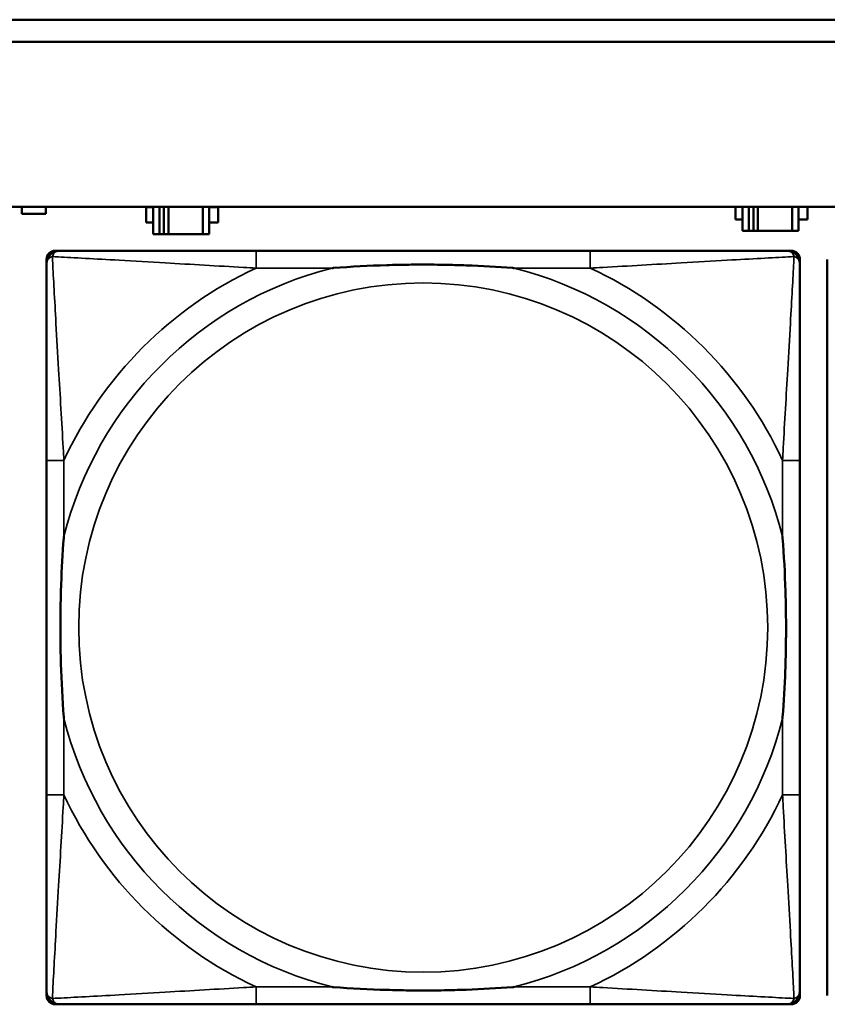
# Model space of a CAD drawing. Header units: inches. Extents: x 0.2 to 58.8, y 1.7 to 68.8.
# Tile 165 of 256: x 25.824 to 26.559, y 58.091 to 58.986. Entities that reach past the tile are written whole.
import ezdxf

# ---------------------------------------------------------------- set-up
doc = ezdxf.new("R2010")
doc.units = ezdxf.units.IN
doc.header["$MEASUREMENT"] = 0
doc.layers.add('Visible (ANSI)', color=7, linetype='Continuous', lineweight=50)
doc.layers.add('Visible Narrow (ANSI)', color=7, linetype='Continuous', lineweight=35)

msp = doc.modelspace()

# ---------------------------------------------------------------- linework, layer by layer
at = {"layer": 'Visible (ANSI)'}
for p, q in [((22.25944, 58.98628), (29.64646, 58.98628)), ((29.64646, 58.96628), (22.25944, 58.96628)), ((22.25944, 58.81628), (39.35347, 58.81628)), ((25.82632, 58.80977), (25.82632, 58.81628)), ((25.84832, 58.80977), (25.82632, 58.80977)), ((25.84832, 58.81628), (25.84832, 58.80977)), ((25.93935, 58.80177), (25.93935, 58.81577)), ((25.93935, 58.81577), (25.94582, 58.81577)), ((25.94582, 58.81628), (25.94582, 58.79127)), ((25.95165, 58.79127), (25.95165, 58.81628)), ((25.95563, 58.79127), (25.95563, 58.81628)), ((25.9597, 58.81628), (25.9597, 58.79127)), ((25.991, 58.81628), (25.991, 58.79127)), ((25.99682, 58.79127), (25.99682, 58.81628)), ((25.99682, 58.81577), (26.00493, 58.81577)), ((26.00493, 58.81577), (26.00493, 58.80177)), ((26.47535, 58.80477), (26.47535, 58.81628)), ((26.48182, 58.81628), (26.48182, 58.79427)), ((26.48765, 58.79427), (26.48765, 58.81628)), ((26.49163, 58.79427), (26.49163, 58.81628)), ((26.4957, 58.81628), (26.4957, 58.79427)), ((26.527, 58.81628), (26.527, 58.79427)), ((26.53282, 58.79427), (26.53282, 58.81628)), ((26.54093, 58.81628), (26.54093, 58.80477)), ((25.94582, 58.80177), (25.93935, 58.80177)), ((26.00493, 58.80177), (25.99682, 58.80177)), ((26.48182, 58.80477), (26.47535, 58.80477)), ((26.54093, 58.80477), (26.53282, 58.80477)), ((25.94582, 58.79127), (25.95165, 58.79127)), ((25.95563, 58.79127), (25.95165, 58.79127)), ((25.9597, 58.79127), (25.95563, 58.79127)), ((25.991, 58.79127), (25.9597, 58.79127)), ((25.991, 58.79127), (25.99682, 58.79127)), ((26.48182, 58.79427), (26.48765, 58.79427)), ((26.49163, 58.79427), (26.48765, 58.79427)), ((26.4957, 58.79427), (26.49163, 58.79427)), ((26.527, 58.79427), (26.4957, 58.79427)), ((26.527, 58.79427), (26.53282, 58.79427)), ((25.85675, 58.77621), (25.8607, 58.77621)), ((26.34337, 58.77621), (26.03944, 58.77621)), ((26.52211, 58.77621), (26.52604, 58.77621)), ((25.84888, 58.09905), (25.84888, 58.76834)), ((26.53392, 58.76834), (26.53392, 58.7644)), ((26.55888, 58.09905), (26.55888, 58.76834)), ((25.84889, 58.58566), (25.84889, 58.28174)), ((26.53392, 58.28174), (26.53392, 58.58566)), ((26.53392, 58.103), (26.53392, 58.09905)), ((26.52604, 58.09118), (25.85675, 58.09118)), ((26.03944, 58.09118), (26.34337, 58.09118))]:
    msp.add_line(p, q, dxfattribs=at)
for centre, radius, start, end in [((25.85675, 58.76834), 0.00787, 90, 180), ((25.8607, 58.7644), 0.01181, 90.00001, 180), ((26.52211, 58.7644), 0.01181, 0, 89.99999), ((26.52604, 58.76834), 0.00787, 0, 90), ((25.8607, 58.103), 0.01181, 180, 269.99999), ((26.52211, 58.103), 0.01181, 270.00001, 360), ((25.85675, 58.09905), 0.00787, 180, 270), ((26.52604, 58.09905), 0.00787, 270, 0)]:
    msp.add_arc(centre, radius, start, end, dxfattribs=at)
for points, knots in [([(26.03944, 58.77621), (26.03587, 58.77621), (26.03228, 58.77621), (26.02869, 58.77621), (25.99548, 58.77621), (25.96177, 58.77621), (25.9309, 58.77621), (25.90396, 58.77621), (25.87842, 58.77621), (25.86498, 58.77621), (25.86337, 58.77621), (25.86194, 58.77621), (25.8607, 58.77621)], [0, 0, 0, 0, 0.0272471, 0.0272471, 0.0272471, 0.2790553, 0.2790553, 0.2790553, 0.4988354, 0.4988354, 0.4988354, 0.5252205, 0.5252205, 0.5252205, 0.5252205]), ([(26.52211, 58.77621), (26.50722, 58.77621), (26.46562, 58.77621), (26.42498, 58.77621), (26.39845, 58.77621), (26.37059, 58.77621), (26.34337, 58.77621)], [-0.5252205, -0.5252205, -0.5252205, -0.5252205, -0.20743, -0.20743, -0.20743, 0, 0, 0, 0]), ([(25.84889, 58.7644), (25.84889, 58.74952), (25.84889, 58.70792), (25.84889, 58.66727), (25.84889, 58.64074), (25.84889, 58.61288), (25.84889, 58.58566)], [-0.5252205, -0.5252205, -0.5252205, -0.5252205, -0.20743, -0.20743, -0.20743, 0, 0, 0, 0]), ([(26.10866, 58.76047), (26.10909, 58.7605), (26.10953, 58.76053), (26.12603, 58.76178), (26.1421, 58.76264), (26.16505, 58.76334), (26.17175, 58.76349), (26.18093, 58.7636), (26.1834, 58.76362), (26.18748, 58.76364), (26.18908, 58.76364), (26.19221, 58.76365), (26.19373, 58.76364), (26.19731, 58.76363), (26.19935, 58.76362), (26.20553, 58.76356), (26.20966, 58.7635), (26.21939, 58.7633), (26.22499, 58.76314), (26.24476, 58.76242), (26.2588, 58.76163), (26.27328, 58.76053), (26.27371, 58.7605), (26.27415, 58.76047)], [-0.416114, -0.416114, -0.416114, -0.416114, -0.4127691, -0.4127691, -0.2896446, -0.2896446, -0.2388934, -0.2388934, -0.2201881, -0.2201881, -0.2080204, -0.2080204, -0.196499, -0.196499, -0.1809939, -0.1809939, -0.149741, -0.149741, -0.1073162, -0.1073162, 0, 0, 0.0033356, 0.0033356, 0.0033356, 0.0033356]), ([(26.53392, 58.58566), (26.53392, 58.58924), (26.53392, 58.59282), (26.53392, 58.59642), (26.53392, 58.62963), (26.53392, 58.66333), (26.53392, 58.6942), (26.53392, 58.72114), (26.53392, 58.74669), (26.53392, 58.76012), (26.53392, 58.76174), (26.53392, 58.76317), (26.53392, 58.7644)], [0, 0, 0, 0, 0.0272471, 0.0272471, 0.0272471, 0.2790553, 0.2790553, 0.2790553, 0.4988354, 0.4988354, 0.4988354, 0.5252205, 0.5252205, 0.5252205, 0.5252205]), ([(25.86464, 58.35095), (25.8646, 58.35139), (25.86457, 58.35183), (25.86333, 58.36833), (25.86246, 58.38439), (25.86176, 58.40735), (25.86162, 58.41405), (25.86151, 58.42322), (25.86149, 58.42569), (25.86146, 58.42977), (25.86146, 58.43138), (25.86146, 58.43451), (25.86146, 58.43603), (25.86147, 58.4396), (25.86149, 58.44165), (25.86154, 58.44783), (25.86161, 58.45195), (25.86181, 58.46169), (25.86197, 58.46729), (25.86269, 58.48705), (25.86348, 58.50109), (25.86457, 58.51557), (25.8646, 58.51601), (25.86464, 58.51645)], [-0.416114, -0.416114, -0.416114, -0.416114, -0.4127691, -0.4127691, -0.2896446, -0.2896446, -0.2388934, -0.2388934, -0.2201881, -0.2201881, -0.2080204, -0.2080204, -0.196499, -0.196499, -0.1809939, -0.1809939, -0.149741, -0.149741, -0.1073162, -0.1073162, 0, 0, 0.0033356, 0.0033356, 0.0033356, 0.0033356]), ([(26.51817, 58.51645), (26.5182, 58.51601), (26.51824, 58.51557), (26.51948, 58.49907), (26.52034, 58.48301), (26.52105, 58.46005), (26.52119, 58.45335), (26.5213, 58.44418), (26.52132, 58.44171), (26.52134, 58.43763), (26.52135, 58.43602), (26.52135, 58.43289), (26.52135, 58.43137), (26.52133, 58.4278), (26.52132, 58.42575), (26.52126, 58.41957), (26.5212, 58.41544), (26.521, 58.40571), (26.52084, 58.40011), (26.52012, 58.38035), (26.51933, 58.36631), (26.51824, 58.35183), (26.5182, 58.35139), (26.51817, 58.35095)], [-0.416114, -0.416114, -0.416114, -0.416114, -0.4127691, -0.4127691, -0.2896446, -0.2896446, -0.2388934, -0.2388934, -0.2201881, -0.2201881, -0.2080204, -0.2080204, -0.196499, -0.196499, -0.1809939, -0.1809939, -0.149741, -0.149741, -0.1073162, -0.1073162, 0, 0, 0.0033356, 0.0033356, 0.0033356, 0.0033356]), ([(25.84889, 58.28174), (25.84889, 58.25452), (25.84889, 58.22666), (25.84889, 58.20013), (25.84889, 58.15948), (25.84889, 58.11788), (25.84889, 58.103)], [3.9382945, 3.9382945, 3.9382945, 3.9382945, 4.1457245, 4.1457245, 4.1457245, 4.463515, 4.463515, 4.463515, 4.463515]), ([(26.53392, 58.103), (26.53392, 58.11788), (26.53392, 58.15948), (26.53392, 58.20013), (26.53392, 58.22666), (26.53392, 58.25452), (26.53392, 58.28174)], [-0.5252205, -0.5252205, -0.5252205, -0.5252205, -0.20743, -0.20743, -0.20743, 0, 0, 0, 0]), ([(26.27415, 58.10693), (26.27371, 58.1069), (26.27328, 58.10687), (26.2588, 58.10577), (26.24476, 58.10498), (26.22499, 58.10426), (26.21939, 58.1041), (26.20966, 58.1039), (26.20553, 58.10384), (26.19935, 58.10378), (26.19731, 58.10377), (26.19373, 58.10376), (26.19221, 58.10375), (26.18908, 58.10376), (26.18748, 58.10376), (26.1834, 58.10378), (26.18093, 58.1038), (26.17175, 58.10391), (26.16505, 58.10406), (26.1421, 58.10476), (26.12603, 58.10562), (26.10953, 58.10687), (26.10909, 58.1069), (26.10866, 58.10693)], [-0.4149464, -0.4149464, -0.4149464, -0.4149464, -0.41162, -0.41162, -0.3046026, -0.3046026, -0.2622958, -0.2622958, -0.23113, -0.23113, -0.215668, -0.215668, -0.2041787, -0.2041787, -0.1920448, -0.1920448, -0.1733916, -0.1733916, -0.1227817, -0.1227817, 0, 0, 0.0033356, 0.0033356, 0.0033356, 0.0033356]), ([(25.8607, 58.09118), (25.87559, 58.09118), (25.91719, 58.09118), (25.95783, 58.09118), (25.98436, 58.09118), (26.01222, 58.09118), (26.03944, 58.09118)], [-0.5252205, -0.5252205, -0.5252205, -0.5252205, -0.20743, -0.20743, -0.20743, 0, 0, 0, 0]), ([(26.34337, 58.09118), (26.37059, 58.09118), (26.39845, 58.09118), (26.42498, 58.09118), (26.46562, 58.09118), (26.50722, 58.09118), (26.52211, 58.09118)], [3.9382945, 3.9382945, 3.9382945, 3.9382945, 4.1457245, 4.1457245, 4.1457245, 4.463515, 4.463515, 4.463515, 4.463515])]:
    msp.add_open_spline(points, degree=3, knots=knots, dxfattribs=at)
at = {"layer": 'Visible Narrow (ANSI)'}
for p, q in [((26.03944, 58.77621), (26.03944, 58.76047)), ((26.34337, 58.77621), (26.34337, 58.76047)), ((26.03944, 58.76047), (26.10866, 58.76047)), ((26.27415, 58.76047), (26.34337, 58.76047)), ((25.86464, 58.58566), (25.84889, 58.58566)), ((25.86464, 58.51645), (25.86464, 58.58566)), ((26.53392, 58.58566), (26.51817, 58.58566)), ((26.51817, 58.58566), (26.51817, 58.51645)), ((25.86464, 58.28174), (25.86464, 58.35095)), ((26.51817, 58.35095), (26.51817, 58.28174)), ((25.86464, 58.28174), (25.84889, 58.28174)), ((26.53392, 58.28174), (26.51817, 58.28174)), ((26.03944, 58.10693), (26.03944, 58.09118)), ((26.10866, 58.10693), (26.03944, 58.10693)), ((26.34337, 58.10693), (26.27415, 58.10693)), ((26.34337, 58.10693), (26.34337, 58.09118))]:
    msp.add_line(p, q, dxfattribs=at)
msp.add_circle((26.1914, 58.4337), 0.31328, dxfattribs=at)
for radius, start, end in [(0.33708, 104.21029, 165.78971), (0.36037, 114.94069, 155.05931), (0.33708, 14.21029, 75.78971), (0.36037, 24.94069, 65.05931), (0.33708, 194.21029, 255.78971), (0.33708, 284.21029, 345.78971), (0.36037, 204.94069, 245.05931), (0.36037, 294.94069, 335.05931)]:
    msp.add_arc((26.1914, 58.4337), radius, start, end, dxfattribs=at)
for points, knots in [([(25.85417, 58.77093), (25.85435, 58.77152), (25.85456, 58.77205), (25.8551, 58.7731), (25.85543, 58.7736), (25.85604, 58.77431), (25.85629, 58.77456), (25.8567, 58.77489), (25.85684, 58.775), (25.85721, 58.77526), (25.85745, 58.7754), (25.85811, 58.77574), (25.85854, 58.7759), (25.85953, 58.77614), (25.86009, 58.77621), (25.8607, 58.77621)], [-0.00012419, -0.00012419, -0.00012419, -0.00012419, 0.00449537, 0.00449537, 0.00977487, 0.00977487, 0.01307456, 0.01307456, 0.0147244, 0.0147244, 0.01736415, 0.01736415, 0.02158775, 0.02158775, 0.02627331, 0.02627331, 0.02627331, 0.02627331]), ([(26.52211, 58.77621), (26.52272, 58.77621), (26.52328, 58.77614), (26.52426, 58.7759), (26.5247, 58.77574), (26.52536, 58.7754), (26.5256, 58.77526), (26.52597, 58.775), (26.52611, 58.77489), (26.52651, 58.77456), (26.52677, 58.77431), (26.52738, 58.7736), (26.52771, 58.7731), (26.52825, 58.77205), (26.52846, 58.77152), (26.52864, 58.77093)], [-0.02627331, -0.02627331, -0.02627331, -0.02627331, -0.02158775, -0.02158775, -0.01736415, -0.01736415, -0.0147244, -0.0147244, -0.01307456, -0.01307456, -0.00977487, -0.00977487, -0.00449537, -0.00449537, 0.00012419, 0.00012419, 0.00012419, 0.00012419]), ([(25.84889, 58.7644), (25.84889, 58.76501), (25.84896, 58.76557), (25.8492, 58.76656), (25.84937, 58.76699), (25.8497, 58.76765), (25.84984, 58.76789), (25.8501, 58.76827), (25.85021, 58.76841), (25.85055, 58.76881), (25.85079, 58.76906), (25.8515, 58.76967), (25.852, 58.77001), (25.85305, 58.77054), (25.85359, 58.77076), (25.85417, 58.77093)], [-0.02627331, -0.02627331, -0.02627331, -0.02627331, -0.02158775, -0.02158775, -0.01736415, -0.01736415, -0.0147244, -0.0147244, -0.01307456, -0.01307456, -0.00977487, -0.00977487, -0.00449537, -0.00449537, 0.00012419, 0.00012419, 0.00012419, 0.00012419]), ([(25.86464, 58.58566), (25.86443, 58.58941), (25.86423, 58.59318), (25.8627, 58.62054), (25.86127, 58.64472), (25.85906, 58.68256), (25.85825, 58.69661), (25.85625, 58.73185), (25.85517, 58.75197), (25.85436, 58.7674), (25.85426, 58.76924), (25.85417, 58.77093)], [0, 0, 0, 0, 0.0278591, 0.0278591, 0.201273, 0.201273, 0.3066357, 0.3066357, 0.475216, 0.475216, 0.5007189, 0.5007189, 0.5007189, 0.5007189]), ([(25.85417, 58.77093), (25.85587, 58.77084), (25.8577, 58.77075), (25.87314, 58.76994), (25.89326, 58.76885), (25.92849, 58.76685), (25.94254, 58.76604), (25.98038, 58.76383), (26.00456, 58.7624), (26.03192, 58.76088), (26.03569, 58.76067), (26.03944, 58.76047)], [-0.5007189, -0.5007189, -0.5007189, -0.5007189, -0.475216, -0.475216, -0.3066357, -0.3066357, -0.201273, -0.201273, -0.0278591, -0.0278591, 0, 0, 0, 0]), ([(26.34337, 58.76047), (26.34711, 58.76067), (26.35089, 58.76088), (26.37824, 58.7624), (26.40243, 58.76383), (26.44026, 58.76604), (26.45432, 58.76685), (26.48955, 58.76885), (26.50967, 58.76994), (26.52511, 58.77075), (26.52694, 58.77084), (26.52864, 58.77093)], [0, 0, 0, 0, 0.0278591, 0.0278591, 0.201273, 0.201273, 0.3066357, 0.3066357, 0.475216, 0.475216, 0.5007189, 0.5007189, 0.5007189, 0.5007189]), ([(26.52864, 58.77093), (26.52855, 58.76924), (26.52845, 58.7674), (26.52764, 58.75197), (26.52655, 58.73185), (26.52456, 58.69661), (26.52375, 58.68256), (26.52154, 58.64472), (26.5201, 58.62054), (26.51858, 58.59318), (26.51837, 58.58941), (26.51817, 58.58566)], [-0.5007189, -0.5007189, -0.5007189, -0.5007189, -0.475216, -0.475216, -0.3066357, -0.3066357, -0.201273, -0.201273, -0.0278591, -0.0278591, 0, 0, 0, 0]), ([(26.52864, 58.77093), (26.52922, 58.77076), (26.52976, 58.77054), (26.53081, 58.77001), (26.5313, 58.76967), (26.53201, 58.76906), (26.53226, 58.76881), (26.5326, 58.76841), (26.5327, 58.76827), (26.53296, 58.76789), (26.53311, 58.76765), (26.53344, 58.76699), (26.5336, 58.76656), (26.53385, 58.76557), (26.53392, 58.76501), (26.53392, 58.7644)], [-0.00012419, -0.00012419, -0.00012419, -0.00012419, 0.00449537, 0.00449537, 0.00977487, 0.00977487, 0.01307456, 0.01307456, 0.0147244, 0.0147244, 0.01736415, 0.01736415, 0.02158775, 0.02158775, 0.02627331, 0.02627331, 0.02627331, 0.02627331]), ([(25.85417, 58.09647), (25.85426, 58.09816), (25.85436, 58.1), (25.85517, 58.11543), (25.85625, 58.13555), (25.85825, 58.17078), (25.85906, 58.18484), (25.86127, 58.22268), (25.8627, 58.24686), (25.86423, 58.27422), (25.86443, 58.27799), (25.86464, 58.28174)], [-4.4390134, -4.4390134, -4.4390134, -4.4390134, -4.4135105, -4.4135105, -4.2449302, -4.2449302, -4.1395675, -4.1395675, -3.9661536, -3.9661536, -3.9382945, -3.9382945, -3.9382945, -3.9382945]), ([(26.51817, 58.28174), (26.51837, 58.27799), (26.51858, 58.27422), (26.5201, 58.24686), (26.52154, 58.22268), (26.52375, 58.18484), (26.52456, 58.17078), (26.52655, 58.13555), (26.52764, 58.11543), (26.52845, 58.1), (26.52855, 58.09816), (26.52864, 58.09647)], [0, 0, 0, 0, 0.0278591, 0.0278591, 0.201273, 0.201273, 0.3066357, 0.3066357, 0.475216, 0.475216, 0.5007189, 0.5007189, 0.5007189, 0.5007189]), ([(25.85417, 58.09647), (25.85359, 58.09664), (25.85305, 58.09686), (25.852, 58.09739), (25.8515, 58.09773), (25.85079, 58.09834), (25.85055, 58.09859), (25.85021, 58.09899), (25.8501, 58.09913), (25.84984, 58.09951), (25.8497, 58.09975), (25.84937, 58.1004), (25.8492, 58.10084), (25.84896, 58.10182), (25.84889, 58.10238), (25.84889, 58.103)], [-0.00012419, -0.00012419, -0.00012419, -0.00012419, 0.00449537, 0.00449537, 0.00977487, 0.00977487, 0.01307456, 0.01307456, 0.0147244, 0.0147244, 0.01736415, 0.01736415, 0.02158775, 0.02158775, 0.02627331, 0.02627331, 0.02627331, 0.02627331]), ([(26.03944, 58.10693), (26.03569, 58.10673), (26.03192, 58.10652), (26.00456, 58.105), (25.98038, 58.10357), (25.94254, 58.10136), (25.92849, 58.10055), (25.89326, 58.09855), (25.87314, 58.09746), (25.8577, 58.09665), (25.85587, 58.09656), (25.85417, 58.09647)], [0, 0, 0, 0, 0.0278591, 0.0278591, 0.201273, 0.201273, 0.3066357, 0.3066357, 0.475216, 0.475216, 0.5007189, 0.5007189, 0.5007189, 0.5007189]), ([(26.52864, 58.09647), (26.52694, 58.09656), (26.52511, 58.09665), (26.50967, 58.09746), (26.48955, 58.09855), (26.45432, 58.10055), (26.44026, 58.10136), (26.40243, 58.10357), (26.37824, 58.105), (26.35089, 58.10652), (26.34711, 58.10673), (26.34337, 58.10693)], [-4.4390134, -4.4390134, -4.4390134, -4.4390134, -4.4135105, -4.4135105, -4.2449302, -4.2449302, -4.1395675, -4.1395675, -3.9661536, -3.9661536, -3.9382945, -3.9382945, -3.9382945, -3.9382945]), ([(26.53392, 58.103), (26.53392, 58.10238), (26.53385, 58.10182), (26.5336, 58.10084), (26.53344, 58.1004), (26.53311, 58.09975), (26.53296, 58.09951), (26.5327, 58.09913), (26.5326, 58.09899), (26.53226, 58.09859), (26.53201, 58.09834), (26.5313, 58.09773), (26.53081, 58.09739), (26.52976, 58.09686), (26.52922, 58.09664), (26.52864, 58.09647)], [-0.02627331, -0.02627331, -0.02627331, -0.02627331, -0.02158775, -0.02158775, -0.01736415, -0.01736415, -0.0147244, -0.0147244, -0.01307456, -0.01307456, -0.00977487, -0.00977487, -0.00449537, -0.00449537, 0.00012419, 0.00012419, 0.00012419, 0.00012419]), ([(25.8607, 58.09118), (25.86009, 58.09118), (25.85953, 58.09126), (25.85854, 58.0915), (25.85811, 58.09166), (25.85745, 58.09199), (25.85721, 58.09214), (25.85684, 58.0924), (25.8567, 58.0925), (25.85629, 58.09284), (25.85604, 58.09309), (25.85543, 58.0938), (25.8551, 58.0943), (25.85456, 58.09534), (25.85435, 58.09588), (25.85417, 58.09647)], [-0.02627331, -0.02627331, -0.02627331, -0.02627331, -0.02158775, -0.02158775, -0.01736415, -0.01736415, -0.0147244, -0.0147244, -0.01307456, -0.01307456, -0.00977487, -0.00977487, -0.00449537, -0.00449537, 0.00012419, 0.00012419, 0.00012419, 0.00012419]), ([(26.52864, 58.09647), (26.52846, 58.09588), (26.52825, 58.09534), (26.52771, 58.0943), (26.52738, 58.0938), (26.52677, 58.09309), (26.52651, 58.09284), (26.52611, 58.0925), (26.52597, 58.0924), (26.5256, 58.09214), (26.52536, 58.09199), (26.5247, 58.09166), (26.52426, 58.0915), (26.52328, 58.09126), (26.52272, 58.09118), (26.52211, 58.09118)], [-0.00012419, -0.00012419, -0.00012419, -0.00012419, 0.00449537, 0.00449537, 0.00977487, 0.00977487, 0.01307456, 0.01307456, 0.0147244, 0.0147244, 0.01736415, 0.01736415, 0.02158775, 0.02158775, 0.02627331, 0.02627331, 0.02627331, 0.02627331])]:
    msp.add_open_spline(points, degree=3, knots=knots, dxfattribs=at)

doc.saveas('drawing.dxf')
